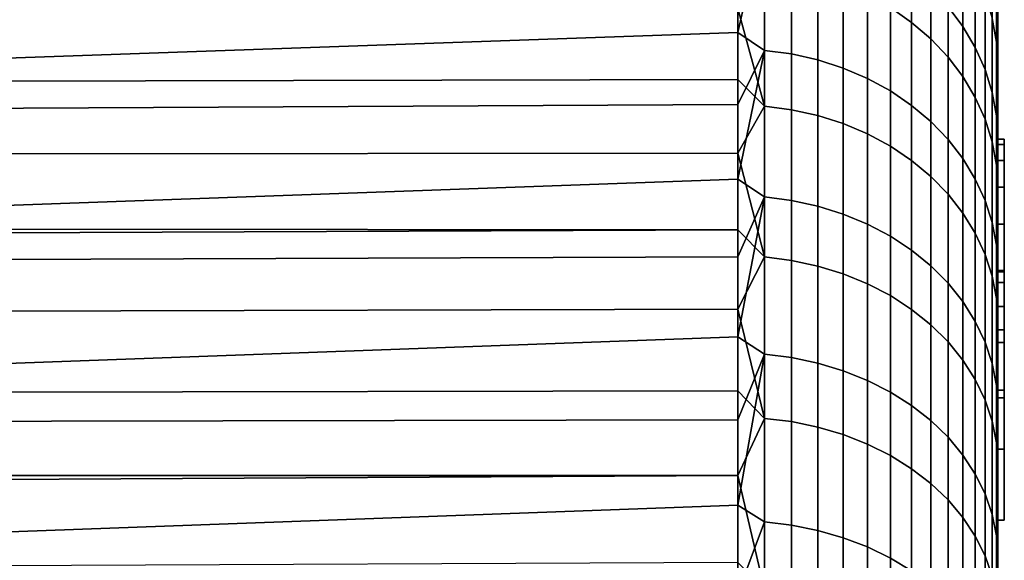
# Model space of a CAD drawing. Header units: metres. Extents: x -28 to 70, y -212 to 27.
# Tile 216 of 220: x 65.98 to 69.76, y 14.88 to 16.96. Entities that reach past the tile are written whole.
import ezdxf

# ---------------------------------------------------------------- set-up
doc = ezdxf.new("R2010")
doc.units = ezdxf.units.M
doc.layers.add('solid_10_261_012_XXX', color=7, linetype='CONTINUOUS')

msp = doc.modelspace()

# ---------------------------------------------------------------- linework, layer by layer
at = {"layer": 'solid_10_261_012_XXX'}
for points in [[(69.733521, 18.97596, 116.212677), (69.738998, 18.860027, 116.302032), (69.738998, 16.418026, 115.642677), (69.738998, 18.912848, 115.817749)], [(69.738998, 16.499998, 114), (69.738998, 18.999567, 113.87188), (69.738998, 18.996607, 114.359016)], [(69.738998, 16.499998, 114), (69.738998, 16.479481, 113.177376), (69.738998, 18.990038, 113.384842), (69.738998, 18.999567, 113.87188)], [(69.738998, 16.499998, 114), (69.738998, 18.996607, 114.359016), (69.738998, 18.981157, 114.845947), (69.738998, 16.479481, 114.822624)], [(69.738998, 16.479481, 113.177376), (69.738998, 18.968025, 112.898178), (69.738998, 18.990038, 113.384842)], [(69.738998, 16.479481, 114.822624), (69.738998, 18.981157, 114.845947), (69.738998, 18.953232, 115.332291)], [(69.738998, 16.479481, 113.177376), (69.738998, 16.418026, 112.357323), (69.738998, 18.93354, 112.412231), (69.738998, 18.968025, 112.898178)], [(69.738998, 16.479481, 114.822624), (69.738998, 18.953232, 115.332291), (69.738998, 18.912848, 115.817749), (69.738998, 16.418026, 115.642677)], [(69.738998, 16.418026, 112.357323), (69.738998, 18.886614, 111.927368), (69.738998, 18.93354, 112.412231)], [(69.738998, 16.418026, 112.357323), (69.738998, 16.315695, 111.540733), (69.738998, 18.827271, 111.443855), (69.738998, 18.886614, 111.927368)], [(69.738998, 16.418026, 115.642677), (69.738998, 18.860027, 116.302032), (69.738998, 18.794807, 116.784813), (69.738998, 16.315695, 116.459267)], [(69.733521, 18.840536, 117.164993), (69.738998, 18.717236, 117.265739), (69.738998, 16.315695, 116.459267), (69.738998, 18.794807, 116.784813)], [(69.738998, 16.315695, 111.540733), (69.738998, 16.172825, 110.730492), (69.738998, 18.755545, 110.961983), (69.738998, 18.827271, 111.443855)], [(69.738998, 16.172825, 110.730492), (69.738998, 18.671494, 110.482147), (69.738998, 18.755545, 110.961983)], [(69.738998, 16.315695, 116.459267), (69.738998, 18.717236, 117.265739), (69.738998, 18.627361, 117.744514), (69.738998, 16.172825, 117.269508)], [(69.738998, 16.172825, 110.730492), (69.738998, 15.989818, 109.92868), (69.738998, 18.575172, 110.004631), (69.738998, 18.671494, 110.482147)], [(69.738998, 16.172825, 117.269508), (69.738998, 18.627361, 117.744514), (69.738998, 18.525234, 118.220863), (69.738998, 15.989818, 118.07132)], [(69.738998, 15.989818, 109.92868), (69.738998, 18.466635, 109.529716), (69.738998, 18.575172, 110.004631)], [(69.738998, 15.989818, 118.07132), (69.738998, 18.525234, 118.220863), (69.738998, 18.410933, 118.694412)], [(69.738998, 15.989818, 109.92868), (69.738998, 15.76691, 109.136414), (69.738998, 18.345953, 109.057732), (69.738998, 18.466635, 109.529716)], [(69.738998, 15.989818, 118.07132), (69.738998, 18.410933, 118.694412), (69.738998, 18.284534, 119.164864), (69.738998, 15.76691, 118.863586)], [(69.738998, 15.76691, 109.136414), (69.738998, 15.504929, 108.356667), (69.738998, 18.213219, 108.589027), (69.738998, 18.345953, 109.057732)], [(69.738998, 15.76691, 118.863586), (69.738998, 18.284534, 119.164864), (69.738998, 18.146111, 119.631935)], [(69.738998, 15.504929, 108.356667), (69.738998, 18.068514, 108.123878), (69.738998, 18.213219, 108.589027)], [(69.738998, 15.76691, 118.863586), (69.738998, 18.146111, 119.631935), (69.738998, 17.99575, 120.095322), (69.738998, 15.504929, 119.643333)], [(69.738998, -17.743555, 107.205429), (69.738998, 17.911919, 107.66256), (69.738998, 18.068514, 108.123878), (69.738998, -17.911919, 107.66256)], [(69.738998, 15.504929, 108.356667), (69.738998, -18.068514, 108.123878), (69.738998, -17.911919, 107.66256), (69.738998, 18.068514, 108.123878)], [(69.738998, -18.146111, 119.631935), (69.738998, 17.99575, 120.095322), (69.738998, 17.83357, 120.554672), (69.738998, -17.99575, 120.095322)], [(69.738998, -15.504929, 119.643333), (69.738998, 17.99575, 120.095322), (69.738998, -18.146111, 119.631935)], [(69.738998, 15.504929, 119.643333), (69.738998, 17.99575, 120.095322), (69.738998, -15.504929, 119.643333)], [(69.738998, -17.563536, 106.752777), (69.738998, 17.743555, 107.205429), (69.738998, 17.911919, 107.66256), (69.738998, -17.743555, 107.205429)], [(69.738998, -17.99575, 120.095322), (69.738998, 17.83357, 120.554672), (69.738998, 17.65967, 121.009712), (69.738998, -17.83357, 120.554672)], [(69.738998, -17.371964, 106.304878), (69.738998, 17.563536, 106.752777), (69.738998, 17.743555, 107.205429), (69.738998, -17.563536, 106.752777)], [(69.738998, -17.83357, 120.554672), (69.738998, 17.65967, 121.009712), (69.738998, 17.474148, 121.460175), (69.738998, -17.65967, 121.009712)], [(69.738998, -17.168959, 105.862015), (69.738998, 17.371964, 106.304878), (69.738998, 17.563536, 106.752777), (69.738998, -17.371964, 106.304878)], [(69.326111, 17.005754, 103.840225), (69.326111, 17.495573, 104.709061), (69.407585, 17.437395, 104.73996), (69.407585, 16.949203, 103.874016)], [(69.547707, 17.476967, 122.8461), (69.547707, 17.009562, 123.714561), (69.604813, 16.933281, 123.670998), (69.604813, 17.39859, 122.806435)], [(69.738998, -17.65967, 121.009712), (69.738998, 17.474148, 121.460175), (69.738998, 17.277142, 121.905716), (69.738998, -17.474148, 121.460175)], [(69.407585, 16.949203, 103.874016), (69.407585, 17.437395, 104.73996), (69.481728, 17.372005, 104.774681), (69.481728, 16.885645, 103.911987)], [(69.604813, 17.39859, 122.806435), (69.604813, 16.933281, 123.670998), (69.65242, 16.852228, 123.624702), (69.65242, 17.315311, 122.764282)], [(69.717125, 16.964338, 104.991173), (69.717125, 17.39628, 105.856461), (69.733521, 17.302555, 105.90033), (69.733521, 16.872942, 105.039703)], [(68.842171, 17.362511, 123.916138), (68.738998, 17.175591, 124.24691), (68.738998, 16.90974, 124.679916)], [(68.842171, 17.362511, 123.916138), (68.738998, 16.90974, 124.679916), (68.842171, 16.841391, 124.777481)], [(68.842171, 17.362511, 123.916138), (68.842171, 16.841391, 124.777481), (68.945679, 16.8277, 124.768723), (68.945679, 17.348394, 123.908081)], [(68.945679, 17.348394, 123.908081), (68.945679, 16.8277, 124.768723), (69.046921, 16.80496, 124.754166), (69.046921, 17.324953, 123.894691)], [(69.481728, 16.885645, 103.911987), (69.481728, 17.372005, 104.774681), (69.547707, 17.300123, 104.812851), (69.547707, 16.815777, 103.953728)], [(69.738998, -16.954683, 105.42453), (69.738998, 17.168959, 105.862015), (69.738998, 17.371964, 106.304878), (69.738998, -17.168959, 105.862015)], [(69.046921, 17.324953, 123.894691), (69.046921, 16.80496, 124.754166), (69.144783, 16.773424, 124.733986), (69.144783, 17.29244, 123.876122)], [(69.65242, 17.315311, 122.764282), (69.65242, 16.852228, 123.624702), (69.689995, 16.767298, 123.576202), (69.689995, 17.228045, 122.720108)], [(69.733521, 17.302555, 105.90033), (69.738998, 17.168959, 105.862015), (69.738998, 16.954683, 105.42453)], [(69.733521, 16.872942, 105.039703), (69.733521, 17.302555, 105.90033), (69.738998, 16.954683, 105.42453)], [(69.144783, 17.29244, 123.876122), (69.144783, 16.773424, 124.733986), (69.238182, 16.733437, 124.708397), (69.238182, 17.251215, 123.852577)], [(69.547707, 16.815777, 103.953728), (69.547707, 17.300123, 104.812851), (69.604813, 17.222538, 104.854057), (69.604813, 16.740364, 103.998779)], [(69.738998, -17.474148, 121.460175), (69.738998, 17.277142, 121.905716), (69.738998, 17.068789, 122.346039), (69.738998, -17.277142, 121.905716)], [(69.238182, 17.251215, 123.852577), (69.238182, 16.733437, 124.708397), (69.326111, 16.685436, 124.677681), (69.326111, 17.201731, 123.82431)], [(69.689995, 17.228045, 122.720108), (69.689995, 16.767298, 123.576202), (69.717125, 16.679417, 123.526009), (69.717125, 17.137751, 122.674408)], [(69.326111, 17.201731, 123.82431), (69.326111, 16.685436, 124.677681), (69.407585, 16.629951, 124.642174), (69.407585, 17.144527, 123.791641)], [(69.604813, 16.740364, 103.998779), (69.604813, 17.222538, 104.854057), (69.65242, 17.140102, 104.897835), (69.65242, 16.660234, 104.046654)], [(68.738998, 17.175591, 124.24691), (59.5, 17.118006, 124.342819), (59.5, 16.586287, 125.175652), (68.738998, 16.90974, 124.679916)], [(68.842171, 16.626793, 102.89431), (68.738998, 17.002745, 103.468773), (68.842171, 17.164703, 103.74527)], [(68.842171, 16.626793, 102.89431), (68.842171, 17.164703, 103.74527), (68.945679, 17.150747, 103.753601), (68.945679, 16.613276, 102.903336)], [(68.945679, 16.613276, 102.903336), (68.945679, 17.150747, 103.753601), (69.046921, 17.127573, 103.767448), (69.046921, 16.590826, 102.918335)], [(69.738998, -16.729265, 104.992691), (69.738998, 16.954683, 105.42453), (69.738998, 17.168959, 105.862015), (69.738998, -16.954683, 105.42453)], [(69.046921, 16.590826, 102.918335), (69.046921, 17.127573, 103.767448), (69.144783, 17.09543, 103.786652), (69.144783, 16.55969, 102.939133)], [(69.407585, 17.144527, 123.791641), (69.407585, 16.629951, 124.642174), (69.481728, 16.567591, 124.602264), (69.481728, 17.080236, 123.754929)], [(69.65242, 16.660234, 104.046654), (69.65242, 17.140102, 104.897835), (69.689995, 17.053719, 104.943703), (69.689995, 16.576271, 104.096817)], [(69.717125, 17.137751, 122.674408), (69.717125, 16.679417, 123.526009), (69.733521, 16.589556, 123.474686), (69.733521, 17.04542, 122.62767)], [(69.144783, 16.55969, 102.939133), (69.144783, 17.09543, 103.786652), (69.238182, 17.054676, 103.810997), (69.238182, 16.520214, 102.9655)], [(69.481728, 17.080236, 123.754929), (69.481728, 16.567591, 124.602264), (69.547707, 16.499037, 124.558395), (69.547707, 17.009562, 123.714561)], [(69.238182, 16.520214, 102.9655), (69.238182, 17.054676, 103.810997), (69.326111, 17.005754, 103.840225), (69.326111, 16.472824, 102.997154)], [(69.689995, 16.576271, 104.096817), (69.689995, 17.053719, 104.943703), (69.717125, 16.964338, 104.991173), (69.717125, 16.489393, 104.14872)], [(69.733521, 17.04542, 122.62767), (69.738998, 16.849211, 122.780899), (69.738998, 17.068789, 122.346039)], [(69.733521, 17.04542, 122.62767), (69.733521, 16.589556, 123.474686), (69.738998, 16.849211, 122.780899)], [(69.738998, -17.277142, 121.905716), (69.738998, 17.068789, 122.346039), (69.738998, 16.849211, 122.780899), (69.738998, -17.068789, 122.346039)], [(21.655674, 16.824827, 103.186806), (21.488367, 17.023951, 103.50309), (68.738998, 17.002745, 103.468773)], [(21.828802, 16.617912, 102.871437), (21.655674, 16.824827, 103.186806), (68.738998, 17.002745, 103.468773), (68.738998, 16.729729, 103.040245)], [(68.842171, 16.626793, 102.89431), (68.738998, 16.729729, 103.040245), (68.738998, 17.002745, 103.468773)], [(69.326111, 16.472824, 102.997154), (69.326111, 17.005754, 103.840225), (69.407585, 16.949203, 103.874016), (69.407585, 16.418047, 103.033737)], [(69.547707, 17.009562, 123.714561), (69.547707, 16.499037, 124.558395), (69.604813, 16.425045, 124.511047), (69.604813, 16.933281, 123.670998)], [(69.717125, 16.489393, 104.14872), (69.717125, 16.964338, 104.991173), (69.733521, 16.872942, 105.039703), (69.733521, 16.400555, 104.201797)], [(69.407585, 16.418047, 103.033737), (69.407585, 16.949203, 103.874016), (69.481728, 16.885645, 103.911987), (69.481728, 16.35648, 103.07486)], [(69.604813, 16.933281, 123.670998), (69.604813, 16.425045, 124.511047), (69.65242, 16.346426, 124.460732), (69.65242, 16.852228, 123.624702)], [(69.733521, 16.872942, 105.039703), (69.738998, 16.954683, 105.42453), (69.738998, 16.729265, 104.992691)], [(69.738998, -16.492836, 104.566742), (69.738998, 16.729265, 104.992691), (69.738998, 16.954683, 105.42453), (69.738998, -16.729265, 104.992691)], [(68.842171, 16.841391, 124.777481), (68.738998, 16.90974, 124.679916), (59.5, 16.586287, 125.175652), (68.738998, 16.632977, 125.106041)], [(69.481728, 16.35648, 103.07486), (69.481728, 16.885645, 103.911987), (69.547707, 16.815777, 103.953728), (69.547707, 16.288799, 103.120071)], [(69.65242, 16.852228, 123.624702), (69.65242, 16.346426, 124.460732), (69.689995, 16.264044, 124.408012), (69.689995, 16.767298, 123.576202)], [(69.733521, 16.872942, 105.039703), (69.738998, 16.729265, 104.992691), (69.738998, 16.492836, 104.566742)], [(69.733521, 16.400555, 104.201797), (69.733521, 16.872942, 105.039703), (69.738998, 16.492836, 104.566742)], [(69.733521, 16.589556, 123.474686), (69.738998, 16.61854, 123.209999), (69.738998, 16.849211, 122.780899)], [(69.738998, -17.068789, 122.346039), (69.738998, 16.849211, 122.780899), (69.738998, 16.61854, 123.209999), (69.738998, -16.849211, 122.780899)], [(68.842171, 16.841391, 124.777481), (68.738998, 16.632977, 125.106041), (68.738998, 16.345478, 125.524986)], [(68.842171, 16.841391, 124.777481), (68.738998, 16.345478, 125.524986), (68.842171, 16.277578, 125.611504)], [(68.842171, 16.841391, 124.777481), (68.842171, 16.277578, 125.611504), (68.945679, 16.264345, 125.602066), (68.945679, 16.8277, 124.768723)], [(68.945679, 16.8277, 124.768723), (68.945679, 16.264345, 125.602066), (69.046921, 16.242369, 125.586388), (69.046921, 16.80496, 124.754166)], [(69.547707, 16.288799, 103.120071), (69.547707, 16.815777, 103.953728), (69.604813, 16.740364, 103.998779), (69.604813, 16.215752, 103.168861)], [(69.046921, 16.80496, 124.754166), (69.046921, 16.242369, 125.586388), (69.144783, 16.211887, 125.564644), (69.144783, 16.773424, 124.733986)], [(69.144783, 16.773424, 124.733986), (69.144783, 16.211887, 125.564644), (69.238182, 16.173239, 125.537071), (69.238182, 16.733437, 124.708397)], [(69.604813, 16.215752, 103.168861), (69.604813, 16.740364, 103.998779), (69.65242, 16.660234, 104.046654), (69.65242, 16.138134, 103.220703)], [(69.689995, 16.767298, 123.576202), (69.689995, 16.264044, 124.408012), (69.717125, 16.178801, 124.353462), (69.717125, 16.679417, 123.526009)], [(22.007715, 16.403137, 102.557228), (21.828802, 16.617912, 102.871437), (68.738998, 16.729729, 103.040245), (68.738998, 16.445913, 102.61879)], [(68.842171, 16.626793, 102.89431), (68.738998, 16.445913, 102.61879), (68.738998, 16.729729, 103.040245)], [(69.238182, 16.733437, 124.708397), (69.238182, 16.173239, 125.537071), (69.326111, 16.126846, 125.503975), (69.326111, 16.685436, 124.677681)], [(69.738998, -16.245565, 104.147003), (69.738998, 16.492836, 104.566742), (69.738998, 16.729265, 104.992691), (69.738998, -16.492836, 104.566742)], [(69.326111, 16.685436, 124.677681), (69.326111, 16.126846, 125.503975), (69.407585, 16.073217, 125.465721), (69.407585, 16.629951, 124.642174)], [(69.65242, 16.138134, 103.220703), (69.65242, 16.660234, 104.046654), (69.689995, 16.576271, 104.096817), (69.689995, 16.056801, 103.275032)], [(69.717125, 16.679417, 123.526009), (69.717125, 16.178801, 124.353462), (69.733521, 16.091635, 124.297684), (69.733521, 16.589556, 123.474686)], [(68.738998, 16.632977, 125.106041), (59.5, 16.586287, 125.175652), (59.5, 16.014082, 125.981201), (68.738998, 16.345478, 125.524986)], [(68.842171, 16.046732, 102.07151), (68.738998, 16.445913, 102.61879), (68.842171, 16.626793, 102.89431)], [(68.842171, 16.046732, 102.07151), (68.842171, 16.626793, 102.89431), (68.945679, 16.613276, 102.903336), (68.945679, 16.033686, 102.081207)], [(69.407585, 16.629951, 124.642174), (69.407585, 16.073217, 125.465721), (69.481728, 16.012943, 125.422729), (69.481728, 16.567591, 124.602264)], [(68.945679, 16.033686, 102.081207), (68.945679, 16.613276, 102.903336), (69.046921, 16.590826, 102.918335), (69.046921, 16.01202, 102.097313)], [(69.046921, 16.01202, 102.097313), (69.046921, 16.590826, 102.918335), (69.144783, 16.55969, 102.939133), (69.144783, 15.981972, 102.119644)], [(69.733521, 16.589556, 123.474686), (69.738998, 16.376963, 123.633018), (69.738998, 16.61854, 123.209999)], [(69.733521, 16.589556, 123.474686), (69.733521, 16.091635, 124.297684), (69.738998, 16.376963, 123.633018)], [(69.738998, -16.849211, 122.780899), (69.738998, 16.61854, 123.209999), (69.738998, 16.376963, 123.633018), (69.738998, -16.61854, 123.209999)], [(69.144783, 15.981972, 102.119644), (69.144783, 16.55969, 102.939133), (69.238182, 16.520214, 102.9655), (69.238182, 15.943871, 102.147972)], [(69.481728, 16.567591, 124.602264), (69.481728, 16.012943, 125.422729), (69.547707, 15.946686, 125.375465), (69.547707, 16.499037, 124.558395)], [(69.689995, 16.056801, 103.275032), (69.689995, 16.576271, 104.096817), (69.717125, 16.489393, 104.14872), (69.717125, 15.972645, 103.331238)], [(69.238182, 15.943871, 102.147972), (69.238182, 16.520214, 102.9655), (69.326111, 16.472824, 102.997154), (69.326111, 15.898136, 102.181969)], [(69.326111, 15.898136, 102.181969), (69.326111, 16.472824, 102.997154), (69.407585, 16.418047, 103.033737), (69.407585, 15.845269, 102.221268)], [(69.547707, 16.499037, 124.558395), (69.547707, 15.946686, 125.375465), (69.604813, 15.875171, 125.324448), (69.604813, 16.425045, 124.511047)], [(69.717125, 15.972645, 103.331238), (69.717125, 16.489393, 104.14872), (69.733521, 16.400555, 104.201797), (69.733521, 15.88659, 103.388718)], [(69.733521, 16.400555, 104.201797), (69.738998, 16.492836, 104.566742), (69.738998, 16.245565, 104.147003)], [(69.764, 16.5, 114), (69.764, 16.479486, 113.177505), (69.738998, 16.479481, 113.177376), (69.738998, 16.499998, 114)], [(69.764, 16.479486, 114.822495), (69.764, 16.5, 114), (69.738998, 16.499998, 114), (69.738998, 16.479481, 114.822624)], [(69.738998, -15.987629, 103.733757), (69.738998, 16.245565, 104.147003), (69.738998, 16.492836, 104.566742), (69.738998, -16.245565, 104.147003)], [(69.764, 16.479486, 113.177505), (69.764, 16.418011, 112.357162), (69.738998, 16.418026, 112.357323), (69.738998, 16.479481, 113.177376)], [(69.764, 16.418011, 115.642838), (69.764, 16.479486, 114.822495), (69.738998, 16.479481, 114.822624), (69.738998, 16.418026, 115.642677)], [(69.764, 15.994233, 113.57048), (69.764, 16.5, 114), (69.764, 16.479486, 114.822495), (69.764, 15.994233, 114.42952)], [(69.764, 15.994233, 113.57048), (69.764, 16.479486, 113.177505), (69.764, 16.5, 114)], [(69.764, 15.994233, 114.42952), (69.764, 16.479486, 114.822495), (69.764, 16.418011, 115.642838), (69.764, 15.948116, 115.287468)], [(69.764, 15.994233, 113.57048), (69.764, 15.948116, 112.712532), (69.764, 16.418011, 112.357162), (69.764, 16.479486, 113.177505)], [(22.192341, 16.180481, 102.244492), (22.007715, 16.403137, 102.557228), (68.738998, 16.445913, 102.61879), (68.738998, 16.151485, 102.204681)], [(68.842171, 16.046732, 102.07151), (68.738998, 16.151485, 102.204681), (68.738998, 16.445913, 102.61879)], [(69.407585, 15.845269, 102.221268), (69.407585, 16.418047, 103.033737), (69.481728, 16.35648, 103.07486), (69.481728, 15.78585, 102.265434)], [(69.604813, 16.425045, 124.511047), (69.604813, 15.875171, 125.324448), (69.65242, 15.799184, 125.270241), (69.65242, 16.346426, 124.460732)], [(69.733521, 16.400555, 104.201797), (69.738998, 16.245565, 104.147003), (69.738998, 15.987629, 103.733757)], [(69.733521, 15.88659, 103.388718), (69.733521, 16.400555, 104.201797), (69.738998, 15.987629, 103.733757)], [(69.764, 16.418011, 112.357162), (69.764, 16.315702, 111.540771), (69.738998, 16.315695, 111.540733), (69.738998, 16.418026, 112.357323)], [(69.764, 16.315702, 116.459229), (69.764, 16.418011, 115.642838), (69.738998, 16.418026, 115.642677), (69.738998, 16.315695, 116.459267)], [(69.764, 15.948116, 115.287468), (69.764, 16.418011, 115.642838), (69.764, 16.315702, 116.459229), (69.764, 15.85602, 116.14164)], [(69.764, 15.948116, 112.712532), (69.764, 15.85602, 111.85836), (69.764, 16.315702, 111.540771), (69.764, 16.418011, 112.357162)], [(69.481728, 15.78585, 102.265434), (69.481728, 16.35648, 103.07486), (69.547707, 16.288799, 103.120071), (69.547707, 15.720531, 102.313988)], [(69.733521, 16.091635, 124.297684), (69.738998, 16.124622, 124.049706), (69.738998, 16.376963, 123.633018)], [(69.738998, -16.61854, 123.209999), (69.738998, 16.376963, 123.633018), (69.738998, 16.124622, 124.049706), (69.738998, -16.376963, 123.633018)], [(68.842171, 16.277578, 125.611504), (68.738998, 16.345478, 125.524986), (59.5, 16.014082, 125.981201), (68.738998, 16.04743, 125.936501)], [(69.65242, 16.346426, 124.460732), (69.65242, 15.799184, 125.270241), (69.689995, 15.719559, 125.21344), (69.689995, 16.264044, 124.408012)], [(69.547707, 15.720531, 102.313988), (69.547707, 16.288799, 103.120071), (69.604813, 16.215752, 103.168861), (69.604813, 15.65003, 102.366402)], [(69.764, 16.315702, 111.540771), (69.764, 16.172852, 110.730614), (69.738998, 16.172825, 110.730492), (69.738998, 16.315695, 111.540733)], [(69.764, 16.315702, 116.459229), (69.738998, 16.315695, 116.459267), (69.738998, 16.172825, 117.269508), (69.764, 16.172852, 117.269386)], [(69.764, 15.85602, 116.14164), (69.764, 16.315702, 116.459229), (69.764, 16.172852, 117.269386), (69.764, 15.718205, 116.989655)], [(69.764, 15.85602, 111.85836), (69.764, 15.718205, 111.010345), (69.764, 16.172852, 110.730614), (69.764, 16.315702, 111.540771)], [(68.842171, 16.277578, 125.611504), (68.738998, 16.04743, 125.936501), (68.738998, 15.739023, 126.340309)], [(68.842171, 16.277578, 125.611504), (68.738998, 15.739023, 126.340309), (68.842171, 15.672502, 126.416084)], [(68.842171, 16.277578, 125.611504), (68.842171, 15.672502, 126.416084), (68.945679, 15.65976, 126.405991), (68.945679, 16.264345, 125.602066)], [(68.945679, 16.264345, 125.602066), (68.945679, 15.65976, 126.405991), (69.046921, 15.6386, 126.389229), (69.046921, 16.242369, 125.586388)], [(69.046921, 16.242369, 125.586388), (69.046921, 15.6386, 126.389229), (69.144783, 15.609253, 126.365982), (69.144783, 16.211887, 125.564644)], [(69.689995, 16.264044, 124.408012), (69.689995, 15.719559, 125.21344), (69.717125, 15.637171, 125.154671), (69.717125, 16.178801, 124.353462)], [(69.738998, -15.719178, 103.327255), (69.738998, 15.987629, 103.733757), (69.738998, 16.245565, 104.147003), (69.738998, -15.987629, 103.733757)], [(69.144783, 16.211887, 125.564644), (69.144783, 15.609253, 126.365982), (69.238182, 15.572041, 126.336502), (69.238182, 16.173239, 125.537071)], [(69.604813, 15.65003, 102.366402), (69.604813, 16.215752, 103.168861), (69.65242, 16.138134, 103.220703), (69.65242, 15.575121, 102.422081)], [(22.382675, 15.949867, 101.933449), (22.192341, 16.180481, 102.244492), (68.738998, 16.151485, 102.204681)], [(69.238182, 16.173239, 125.537071), (69.238182, 15.572041, 126.336502), (69.326111, 15.527371, 126.301109), (69.326111, 16.126846, 125.503975)], [(69.717125, 16.178801, 124.353462), (69.717125, 15.637171, 125.154671), (69.733521, 15.552923, 125.094574), (69.733521, 16.091635, 124.297684)], [(69.764, 16.172852, 110.730614), (69.764, 15.989772, 109.92849), (69.738998, 15.989818, 109.92868), (69.738998, 16.172825, 110.730492)], [(69.764, 15.989772, 118.07151), (69.764, 16.172852, 117.269386), (69.738998, 16.172825, 117.269508), (69.738998, 15.989818, 118.07132)], [(69.764, 15.718205, 116.989655), (69.764, 16.172852, 117.269386), (69.764, 15.989772, 118.07151), (69.764, 15.535062, 117.829079)], [(69.764, 15.718205, 111.010345), (69.764, 15.535062, 110.170921), (69.764, 15.989772, 109.92849), (69.764, 16.172852, 110.730614)], [(22.578545, 15.711271, 101.624382), (22.382675, 15.949867, 101.933449), (68.738998, 16.151485, 102.204681), (68.738998, 15.846631, 101.798187)], [(68.842171, 16.046732, 102.07151), (68.738998, 15.846631, 101.798187), (68.738998, 16.151485, 102.204681)], [(69.65242, 15.575121, 102.422081), (69.65242, 16.138134, 103.220703), (69.689995, 16.056801, 103.275032), (69.689995, 15.496626, 102.480431)], [(69.326111, 16.126846, 125.503975), (69.326111, 15.527371, 126.301109), (69.407585, 15.475738, 126.260208), (69.407585, 16.073217, 125.465721)], [(69.733521, 16.091635, 124.297684), (69.738998, 15.861667, 124.459808), (69.738998, 16.124622, 124.049706)], [(69.733521, 16.091635, 124.297684), (69.733521, 15.552923, 125.094574), (69.738998, 15.861667, 124.459808)], [(69.738998, -16.376963, 123.633018), (69.738998, 16.124622, 124.049706), (69.738998, 15.861667, 124.459808), (69.738998, -16.124622, 124.049706)], [(69.407585, 16.073217, 125.465721), (69.407585, 15.475738, 126.260208), (69.481728, 15.417705, 126.214233), (69.481728, 16.012943, 125.422729)], [(69.689995, 15.496626, 102.480431), (69.689995, 16.056801, 103.275032), (69.717125, 15.972645, 103.331238), (69.717125, 15.415406, 102.54081)], [(68.738998, 16.04743, 125.936501), (59.5, 16.014082, 125.981201), (59.5, 15.402789, 126.757507), (68.738998, 15.739023, 126.340309)], [(68.842171, 15.425993, 101.278946), (68.738998, 15.846631, 101.798187), (68.842171, 16.046732, 102.07151)], [(68.842171, 15.425993, 101.278946), (68.842171, 16.046732, 102.07151), (68.945679, 16.033686, 102.081207), (68.945679, 15.413451, 101.289284)], [(68.945679, 15.413451, 101.289284), (68.945679, 16.033686, 102.081207), (69.046921, 16.01202, 102.097313), (69.046921, 15.392624, 101.306458)], [(69.046921, 15.392624, 101.306458), (69.046921, 16.01202, 102.097313), (69.144783, 15.981972, 102.119644), (69.144783, 15.363738, 101.330284)], [(69.144783, 15.363738, 101.330284), (69.144783, 15.981972, 102.119644), (69.238182, 15.943871, 102.147972), (69.238182, 15.327111, 101.360481)], [(69.481728, 16.012943, 125.422729), (69.481728, 15.417705, 126.214233), (69.547707, 15.353909, 126.163689), (69.547707, 15.946686, 125.375465)], [(69.733521, 15.88659, 103.388718), (69.738998, 15.987629, 103.733757), (69.738998, 15.719178, 103.327255)], [(69.764, 15.994233, 114.42952), (69.764, 15.948116, 115.287468), (69.738998, 15.948125, 115.287384), (69.738998, 15.994229, 114.429695)], [(69.764, 15.994233, 113.57048), (69.764, 15.994233, 114.42952), (69.738998, 15.994229, 114.429695), (69.738998, 15.994229, 113.570305)], [(69.764, 15.948116, 112.712532), (69.764, 15.994233, 113.57048), (69.738998, 15.994229, 113.570305), (69.738998, 15.948125, 112.712616)], [(69.738998, 15.994229, 113.570305), (69.738998, -15.948125, 112.712616), (69.738998, -15.856026, 111.858398), (69.738998, 15.948125, 112.712616)], [(69.738998, 15.994229, 113.570305), (69.738998, -15.994229, 113.570305), (69.738998, -15.948125, 112.712616)], [(69.738998, 15.994229, 113.570305), (69.738998, 15.994229, 114.429695), (69.738998, -15.994229, 114.429695), (69.738998, -15.994229, 113.570305)], [(69.738998, 15.994229, 114.429695), (69.738998, 15.948125, 115.287384), (69.738998, -15.994229, 114.429695)], [(69.764, 15.989772, 109.92849), (69.764, 15.766949, 109.136536), (69.738998, 15.76691, 109.136414), (69.738998, 15.989818, 109.92868)], [(69.764, 15.766949, 118.863464), (69.764, 15.989772, 118.07151), (69.738998, 15.989818, 118.07132), (69.738998, 15.76691, 118.863586)], [(69.738998, -15.440375, 102.92775), (69.738998, 15.719178, 103.327255), (69.738998, 15.987629, 103.733757), (69.738998, -15.719178, 103.327255)], [(69.764, 15.535062, 117.829079), (69.764, 15.989772, 118.07151), (69.764, 15.766949, 118.863464), (69.764, 15.307144, 118.657394)], [(69.764, 15.535062, 110.170921), (69.764, 15.307144, 109.342606), (69.764, 15.766949, 109.136536), (69.764, 15.989772, 109.92849)], [(69.238182, 15.327111, 101.360481), (69.238182, 15.943871, 102.147972), (69.326111, 15.898136, 102.181969), (69.326111, 15.283145, 101.396744)], [(69.547707, 15.946686, 125.375465), (69.547707, 15.353909, 126.163689), (69.604813, 15.285052, 126.109138), (69.604813, 15.875171, 125.324448)], [(69.717125, 15.415406, 102.54081), (69.717125, 15.972645, 103.331238), (69.733521, 15.88659, 103.388718), (69.733521, 15.332354, 102.602547)], [(69.738998, 15.948125, 112.712616), (69.738998, -15.856026, 111.858398), (69.738998, -15.718177, 111.010201), (69.738998, 15.856026, 111.858398)], [(69.738998, 15.856026, 116.141602), (69.738998, -15.948125, 115.287384), (69.738998, -15.994229, 114.429695), (69.738998, 15.948125, 115.287384)], [(69.764, 15.85602, 116.14164), (69.738998, 15.856026, 116.141602), (69.738998, 15.948125, 115.287384), (69.764, 15.948116, 115.287468)], [(69.764, 15.85602, 111.85836), (69.764, 15.948116, 112.712532), (69.738998, 15.948125, 112.712616), (69.738998, 15.856026, 111.858398)], [(69.326111, 15.283145, 101.396744), (69.326111, 15.898136, 102.181969), (69.407585, 15.845269, 102.221268), (69.407585, 15.232323, 101.438652)], [(69.604813, 15.875171, 125.324448), (69.604813, 15.285052, 126.109138), (69.65242, 15.21189, 126.051178), (69.65242, 15.799184, 125.270241)], [(69.733521, 15.88659, 103.388718), (69.738998, 15.719178, 103.327255), (69.738998, 15.440375, 102.92775)], [(69.733521, 15.332354, 102.602547), (69.733521, 15.88659, 103.388718), (69.738998, 15.440375, 102.92775)], [(22.77997, 15.46463, 101.31752), (22.578545, 15.711271, 101.624382), (68.738998, 15.846631, 101.798187), (68.738998, 15.531549, 101.399567)], [(68.842171, 15.425993, 101.278946), (68.738998, 15.531549, 101.399567), (68.738998, 15.846631, 101.798187)], [(69.407585, 15.232323, 101.438652), (69.407585, 15.845269, 102.221268), (69.481728, 15.78585, 102.265434), (69.481728, 15.175202, 101.485756)], [(69.733521, 15.552923, 125.094574), (69.738998, 15.588284, 124.863029), (69.738998, 15.861667, 124.459808)], [(69.738998, -16.124622, 124.049706), (69.738998, 15.861667, 124.459808), (69.738998, 15.588284, 124.863029), (69.738998, -15.861667, 124.459808)], [(69.738998, 15.856026, 111.858398), (69.738998, -15.718177, 111.010201), (69.738998, -15.535112, 110.171127), (69.738998, 15.718177, 111.010201)], [(69.738998, 15.718177, 116.989799), (69.738998, -15.856026, 116.141602), (69.738998, -15.948125, 115.287384), (69.738998, 15.856026, 116.141602)], [(69.764, 15.85602, 116.14164), (69.764, 15.718205, 116.989655), (69.738998, 15.718177, 116.989799), (69.738998, 15.856026, 116.141602)], [(69.764, 15.718205, 111.010345), (69.764, 15.85602, 111.85836), (69.738998, 15.856026, 111.858398), (69.738998, 15.718177, 111.010201)], [(69.65242, 15.799184, 125.270241), (69.65242, 15.21189, 126.051178), (69.689995, 15.135225, 125.990448), (69.689995, 15.719559, 125.21344)], [(69.481728, 15.175202, 101.485756), (69.481728, 15.78585, 102.265434), (69.547707, 15.720531, 102.313988), (69.547707, 15.112411, 101.537537)], [(69.764, 15.504929, 119.643333), (69.764, 15.766949, 118.863464), (69.738998, 15.76691, 118.863586), (69.738998, 15.504929, 119.643333)], [(69.764, 15.766949, 109.136536), (69.764, 15.504929, 108.356667), (69.738998, 15.504929, 108.356667), (69.738998, 15.76691, 109.136414)], [(69.764, 15.307144, 118.657394), (69.764, 15.766949, 118.863464), (69.764, 15.504929, 119.643333), (69.764, 15.035082, 119.472321)], [(69.764, 15.307144, 109.342606), (69.764, 15.035082, 108.527679), (69.764, 15.504929, 108.356667), (69.764, 15.766949, 109.136536)], [(68.738998, 15.420458, 126.736145), (68.738998, 15.739023, 126.340309), (59.5, 15.402789, 126.757507)], [(68.842171, 15.672502, 126.416084), (68.738998, 15.739023, 126.340309), (68.738998, 15.420458, 126.736145)], [(69.547707, 15.112411, 101.537537), (69.547707, 15.720531, 102.313988), (69.604813, 15.65003, 102.366402), (69.604813, 15.044637, 101.59343)], [(69.689995, 15.719559, 125.21344), (69.689995, 15.135225, 125.990448), (69.717125, 15.0559, 125.927605), (69.717125, 15.637171, 125.154671)], [(69.738998, -15.151441, 102.535538), (69.738998, 15.440375, 102.92775), (69.738998, 15.719178, 103.327255), (69.738998, -15.440375, 102.92775)], [(69.764, 15.718205, 116.989655), (69.764, 15.535062, 117.829079), (69.738998, 15.535112, 117.828873), (69.738998, 15.718177, 116.989799)], [(69.764, 15.535062, 110.170921), (69.764, 15.718205, 111.010345), (69.738998, 15.718177, 111.010201), (69.738998, 15.535112, 110.171127)], [(69.738998, 15.718177, 111.010201), (69.738998, -15.535112, 110.171127), (69.738998, -15.307111, 109.342499), (69.738998, 15.535112, 110.171127)], [(69.738998, 15.535112, 117.828873), (69.738998, -15.718177, 116.989799), (69.738998, -15.856026, 116.141602), (69.738998, 15.718177, 116.989799)], [(68.842171, 15.672502, 126.416084), (68.738998, 15.420458, 126.736145), (68.738998, 15.09194, 127.123772)], [(68.842171, 15.672502, 126.416084), (68.738998, 15.09194, 127.123772), (68.842171, 15.027695, 127.189201)], [(68.842171, 15.672502, 126.416084), (68.842171, 15.027695, 127.189201), (68.945679, 15.015477, 127.178474), (68.945679, 15.65976, 126.405991)], [(68.945679, 15.65976, 126.405991), (68.945679, 15.015477, 127.178474), (69.046921, 14.995188, 127.160667), (69.046921, 15.6386, 126.389229)], [(69.046921, 15.6386, 126.389229), (69.046921, 14.995188, 127.160667), (69.144783, 14.967048, 127.135971), (69.144783, 15.609253, 126.365982)], [(69.604813, 15.044637, 101.59343), (69.604813, 15.65003, 102.366402), (69.65242, 15.575121, 102.422081), (69.65242, 14.972626, 101.652809)], [(69.717125, 15.637171, 125.154671), (69.717125, 15.0559, 125.927605), (69.733521, 14.974784, 125.863342), (69.733521, 15.552923, 125.094574)], [(69.144783, 15.609253, 126.365982), (69.144783, 14.967048, 127.135971), (69.238182, 14.931366, 127.104652), (69.238182, 15.572041, 126.336502)], [(69.238182, 15.572041, 126.336502), (69.238182, 14.931366, 127.104652), (69.326111, 14.888535, 127.067062), (69.326111, 15.527371, 126.301109)], [(69.65242, 14.972626, 101.652809), (69.65242, 15.575121, 102.422081), (69.689995, 15.496626, 102.480431), (69.689995, 14.897166, 101.715042)], [(69.733521, 15.552923, 125.094574), (69.738998, 15.304669, 125.259087), (69.738998, 15.588284, 124.863029)], [(69.738998, -15.861667, 124.459808), (69.738998, 15.588284, 124.863029), (69.738998, 15.304669, 125.259087), (69.738998, -15.588284, 124.863029)], [(22.986675, 15.209949, 101.013184), (22.77997, 15.46463, 101.31752), (68.738998, 15.531549, 101.399567), (68.738998, 15.206443, 101.009079)], [(68.842171, 15.425993, 101.278946), (68.738998, 15.206443, 101.009079), (68.738998, 15.531549, 101.399567)], [(69.326111, 15.527371, 126.301109), (69.326111, 14.888535, 127.067062), (69.407585, 14.839025, 127.023613), (69.407585, 15.475738, 126.260208)], [(69.733521, 15.552923, 125.094574), (69.733521, 14.974784, 125.863342), (69.738998, 15.304669, 125.259087)], [(69.738998, 15.535112, 110.171127), (69.738998, -15.307111, 109.342499), (69.738998, -15.035082, 108.527679), (69.738998, 15.307111, 109.342499)], [(69.738998, 15.307111, 118.657501), (69.738998, -15.535112, 117.828873), (69.738998, -15.718177, 116.989799), (69.738998, 15.535112, 117.828873)], [(69.764, 15.535062, 117.829079), (69.764, 15.307144, 118.657394), (69.738998, 15.307111, 118.657501), (69.738998, 15.535112, 117.828873)], [(69.764, 15.307144, 109.342606), (69.764, 15.535062, 110.170921), (69.738998, 15.535112, 110.171127), (69.738998, 15.307111, 109.342499)], [(69.689995, 14.897166, 101.715042), (69.689995, 15.496626, 102.480431), (69.717125, 15.415406, 102.54081), (69.717125, 14.819088, 101.779427)], [(69.738998, 15.504929, 108.356667), (69.738998, -15.504929, 108.356667), (69.738998, -18.068514, 108.123878)], [(69.738998, 15.504929, 119.643333), (69.738998, -15.504929, 119.643333), (69.738998, -15.035082, 119.472321)], [(69.738998, 15.504929, 108.356667), (69.738998, 15.035082, 108.527679), (69.738998, -15.504929, 108.356667)], [(69.738998, 15.035082, 119.472321), (69.738998, 15.504929, 119.643333), (69.738998, -15.035082, 119.472321)], [(69.764, 15.035082, 119.472321), (69.764, 15.504929, 119.643333), (69.738998, 15.504929, 119.643333), (69.738998, 15.035082, 119.472321)], [(69.764, 15.504929, 108.356667), (69.764, 15.035082, 108.527679), (69.738998, 15.035082, 108.527679), (69.738998, 15.504929, 108.356667)], [(69.407585, 15.475738, 126.260208), (69.407585, 14.839025, 127.023613), (69.481728, 14.783381, 126.97477), (69.481728, 15.417705, 126.214233)], [(68.738998, 15.420458, 126.736145), (59.5, 15.402789, 126.757507), (59.5, 14.753901, 127.502678), (68.738998, 15.09194, 127.123772)], [(68.842171, 14.766148, 100.518623), (68.738998, 15.206443, 101.009079), (68.842171, 15.425993, 101.278946)], [(68.842171, 14.766148, 100.518623), (68.842171, 15.425993, 101.278946), (68.945679, 15.413451, 101.289284), (68.945679, 14.754143, 100.529587)], [(68.945679, 14.754143, 100.529587), (68.945679, 15.413451, 101.289284), (69.046921, 15.392624, 101.306458), (69.046921, 14.734206, 100.547791)], [(69.481728, 15.417705, 126.214233), (69.481728, 14.783381, 126.97477), (69.547707, 14.72221, 126.921089), (69.547707, 15.353909, 126.163689)], [(69.717125, 14.819088, 101.779427), (69.717125, 15.415406, 102.54081), (69.733521, 15.332354, 102.602547), (69.733521, 14.739248, 101.845268)], [(69.733521, 15.332354, 102.602547), (69.738998, 15.440375, 102.92775), (69.738998, 15.151441, 102.535538)], [(69.738998, -14.852552, 102.150879), (69.738998, 15.151441, 102.535538), (69.738998, 15.440375, 102.92775), (69.738998, -15.151441, 102.535538)], [(69.046921, 14.734206, 100.547791), (69.046921, 15.392624, 101.306458), (69.144783, 15.363738, 101.330284), (69.144783, 14.706556, 100.573036)], [(69.144783, 14.706556, 100.573036), (69.144783, 15.363738, 101.330284), (69.238182, 15.327111, 101.360481), (69.238182, 14.671495, 100.605042)], [(69.547707, 15.353909, 126.163689), (69.547707, 14.72221, 126.921089), (69.604813, 14.656186, 126.863136), (69.604813, 15.285052, 126.109138)], [(69.238182, 14.671495, 100.605042), (69.238182, 15.327111, 101.360481), (69.326111, 15.283145, 101.396744), (69.326111, 14.629411, 100.643463)], [(69.733521, 15.332354, 102.602547), (69.738998, 15.151441, 102.535538), (69.738998, 14.852552, 102.150879)], [(69.733521, 14.739248, 101.845268), (69.733521, 15.332354, 102.602547), (69.738998, 14.852552, 102.150879)], [(69.733521, 14.974784, 125.863342), (69.738998, 15.010991, 125.647751), (69.738998, 15.304669, 125.259087)], [(69.764, 15.307144, 118.657394), (69.764, 15.035082, 119.472321), (69.738998, 15.035082, 119.472321), (69.738998, 15.307111, 118.657501)], [(69.764, 15.035082, 108.527679), (69.764, 15.307144, 109.342606), (69.738998, 15.307111, 109.342499), (69.738998, 15.035082, 108.527679)], [(69.738998, 15.035082, 108.527679), (69.738998, 15.307111, 109.342499), (69.738998, -15.035082, 108.527679)], [(69.738998, 15.035082, 119.472321), (69.738998, -15.307111, 118.657501), (69.738998, -15.535112, 117.828873), (69.738998, 15.307111, 118.657501)], [(69.738998, -15.588284, 124.863029), (69.738998, 15.304669, 125.259087), (69.738998, 15.010991, 125.647751), (69.738998, -15.304669, 125.259087)], [(69.326111, 14.629411, 100.643463), (69.326111, 15.283145, 101.396744), (69.407585, 15.232323, 101.438652), (69.407585, 14.580762, 100.687881)], [(69.604813, 15.285052, 126.109138), (69.604813, 14.656186, 126.863136), (69.65242, 14.586034, 126.801567), (69.65242, 15.21189, 126.051178)], [(69.407585, 14.580762, 100.687881), (69.407585, 15.232323, 101.438652), (69.481728, 15.175202, 101.485756), (69.481728, 14.526085, 100.737801)], [(23.198709, 14.947159, 100.711571), (22.986675, 15.209949, 101.013184), (68.738998, 15.206443, 101.009079)], [(23.415628, 14.676408, 100.413132), (23.198709, 14.947159, 100.711571), (68.738998, 15.206443, 101.009079), (68.738998, 14.871522, 100.626976)], [(68.842171, 14.766148, 100.518623), (68.738998, 14.871522, 100.626976), (68.738998, 15.206443, 101.009079)], [(69.65242, 15.21189, 126.051178), (69.65242, 14.586034, 126.801567), (69.689995, 14.512523, 126.737053), (69.689995, 15.135225, 125.990448)], [(69.481728, 14.526085, 100.737801), (69.481728, 15.175202, 101.485756), (69.547707, 15.112411, 101.537537), (69.547707, 14.46598, 100.792679)], [(69.738998, -14.543883, 101.773987), (69.738998, 14.852552, 102.150879), (69.738998, 15.151441, 102.535538), (69.738998, -14.852552, 102.150879)], [(69.547707, 14.46598, 100.792679), (69.547707, 15.112411, 101.537537), (69.604813, 15.044637, 101.59343), (69.604813, 14.401105, 100.851906)], [(69.689995, 15.135225, 125.990448), (69.689995, 14.512523, 126.737053), (69.717125, 14.43646, 126.670296), (69.717125, 15.0559, 125.927605)], [(68.738998, 14.753681, 127.502922), (68.738998, 15.09194, 127.123772), (59.5, 14.753901, 127.502678)], [(68.842171, 15.027695, 127.189201), (68.738998, 15.09194, 127.123772), (68.738998, 14.753681, 127.502922)], [(69.604813, 14.401105, 100.851906), (69.604813, 15.044637, 101.59343), (69.65242, 14.972626, 101.652809), (69.65242, 14.332173, 100.914841)], [(69.717125, 15.0559, 125.927605), (69.717125, 14.43646, 126.670296), (69.733521, 14.358683, 126.602036), (69.733521, 14.974784, 125.863342)], [(69.738998, 15.035082, 108.527679), (69.738998, -15.035082, 108.527679), (69.738998, -15.504929, 108.356667)], [(69.738998, 15.035082, 119.472321), (69.738998, -15.035082, 119.472321), (69.738998, -15.307111, 118.657501)], [(68.842171, 14.344791, 127.928871), (68.842171, 15.027695, 127.189201), (68.738998, 14.753681, 127.502922), (68.738998, 14.405899, 127.87336)], [(68.842171, 15.027695, 127.189201), (68.842171, 14.344791, 127.928871), (68.945679, 14.33313, 127.917549), (68.945679, 15.015477, 127.178474)], [(68.945679, 15.015477, 127.178474), (68.945679, 14.33313, 127.917549), (69.046921, 14.313762, 127.898743), (69.046921, 14.995188, 127.160667)], [(69.046921, 14.995188, 127.160667), (69.046921, 14.313762, 127.898743), (69.144783, 14.286901, 127.872658), (69.144783, 14.967048, 127.135971)], [(69.733521, 14.974784, 125.863342), (69.738998, 14.707424, 126.028786), (69.738998, 15.010991, 125.647751)], [(69.738998, -15.304669, 125.259087), (69.738998, 15.010991, 125.647751), (69.738998, 14.707424, 126.028786), (69.738998, -15.010991, 125.647751)], [(69.144783, 14.967048, 127.135971), (69.144783, 14.286901, 127.872658), (69.238182, 14.252841, 127.839592), (69.238182, 14.931366, 127.104652)], [(69.65242, 14.332173, 100.914841), (69.65242, 14.972626, 101.652809), (69.689995, 14.897166, 101.715042), (69.689995, 14.259942, 100.980789)], [(69.733521, 14.974784, 125.863342), (69.733521, 14.358683, 126.602036), (69.738998, 14.707424, 126.028786)], [(69.238182, 14.931366, 127.104652), (69.238182, 14.252841, 127.839592), (69.326111, 14.211956, 127.799889), (69.326111, 14.888535, 127.067062)], [(69.326111, 14.888535, 127.067062), (69.326111, 14.211956, 127.799889), (69.407585, 14.164697, 127.753998), (69.407585, 14.839025, 127.023613)], [(69.689995, 14.259942, 100.980789), (69.689995, 14.897166, 101.715042), (69.717125, 14.819088, 101.779427), (69.717125, 14.185204, 101.049026)]]:
    msp.add_3dface(points, dxfattribs=at)

doc.saveas('drawing.dxf')
